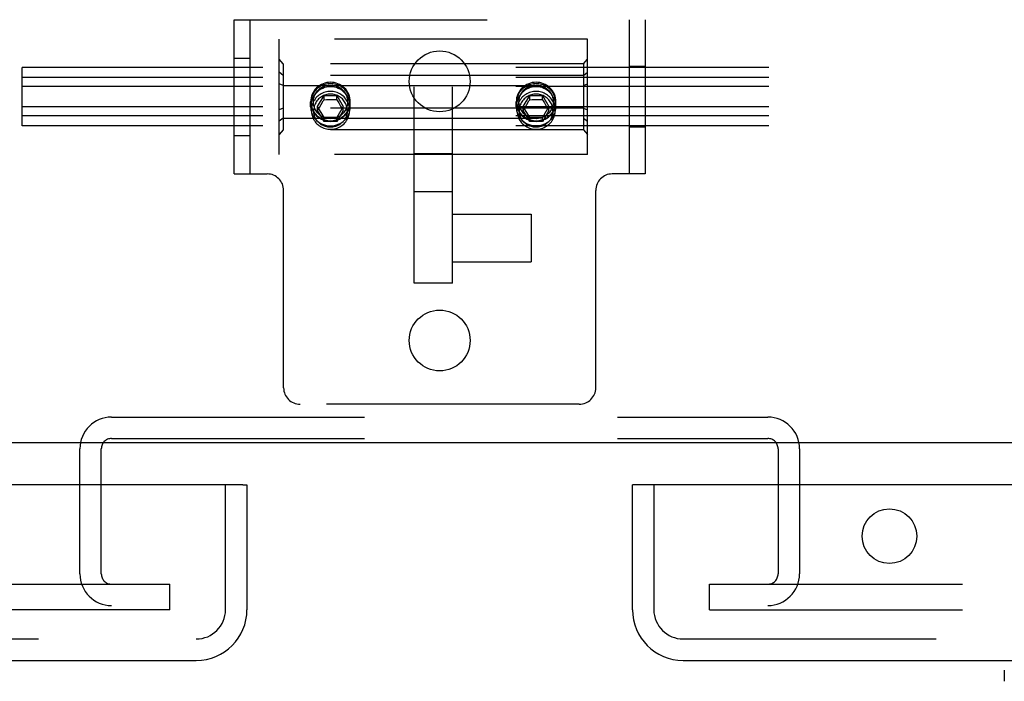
# Model space of a CAD drawing. Header units: inches. Extents: x 0 to 224, y 0 to 145.
# Tile 69 of 83: x 61.06 to 65.85, y 103.41 to 106.63. Entities that reach past the tile are written whole.
import ezdxf

# ---------------------------------------------------------------- set-up
doc = ezdxf.new("R2010")
doc.units = ezdxf.units.IN
doc.header["$LTSCALE"] = 12.302632
doc.header["$MEASUREMENT"] = 0
doc.linetypes.add('HIDDEN', pattern=[0.2, 0.1, -0.1])
doc.layers.get('0').update_dxf_attribs({"linetype": 'CONTINUOUS'})
for name, color, linetype in [('DEFAULT_2', 8, 'HIDDEN'), ('DOOR_2_ASSEMBLY', 7, 'CONTINUOUS'), ('DOOR_3_ASSEMBLY', 7, 'CONTINUOUS')]:
    doc.layers.add(name, color=color, linetype=linetype)

msp = doc.modelspace()

# ---------------------------------------------------------------- linework, layer by layer
at = {"color": 7, "linetype": 'Continuous'}
msp.add_line((142.2866, 104.5735), (24.9116, 104.5735), dxfattribs=at)
at = {"layer": 'DEFAULT_2', "color": 8, "linetype": 'HIDDEN'}
for p, q in [((62.0991, 105.881), (62.0991, 106.631)), ((62.0991, 106.631), (64.0991, 106.631)), ((62.1771, 105.881), (62.1771, 106.631)), ((64.0211, 106.631), (64.0211, 105.881)), ((64.0991, 106.631), (64.0991, 105.881)), ((62.3179, 105.975), (62.3179, 106.537)), ((63.8179, 106.537), (62.3179, 106.537)), ((63.8179, 105.975), (63.8179, 106.537)), ((62.0991, 106.4435), (62.1771, 106.4435)), ((62.3379, 106.4157), (62.3179, 106.4385)), ((62.3379, 106.4157), (62.3379, 106.0962)), ((63.7979, 106.4157), (62.3379, 106.4157)), ((63.7979, 106.4157), (63.8179, 106.4385)), ((63.7979, 106.4157), (63.7979, 106.0962)), ((61.0679, 106.1148), (61.0679, 106.3991)), ((104.0679, 106.3991), (61.0679, 106.3991)), ((62.3379, 106.3603), (62.3179, 106.3751)), ((63.7979, 106.3603), (63.8179, 106.3751)), ((64.0991, 106.404), (64.0211, 106.404)), ((104.0679, 106.3497), (61.0679, 106.3497)), ((62.3379, 106.3115), (62.3179, 106.3194)), ((63.7979, 106.3603), (62.3379, 106.3603)), ((63.7979, 106.3115), (63.8179, 106.3194)), ((104.0679, 106.3063), (61.0679, 106.3063)), ((62.3379, 106.3115), (63.7979, 106.3115)), ((62.9741, 105.3497), (62.9741, 106.3048)), ((63.1616, 105.3497), (63.1616, 106.3048)), ((62.4714, 106.2072), (62.4714, 106.2316)), ((62.4746, 106.1902), (62.4746, 106.2298)), ((62.5055, 106.209), (62.5367, 106.2622)), ((62.5141, 106.2036), (62.5232, 106.2192)), ((62.5232, 106.2192), (62.533, 106.2357)), ((62.533, 106.2357), (62.5367, 106.242)), ((62.5367, 106.242), (62.5367, 106.2622)), ((62.5367, 106.2622), (62.5991, 106.2622)), ((62.5367, 106.242), (62.5484, 106.2421)), ((62.5484, 106.2421), (62.56, 106.2421)), ((62.56, 106.2421), (62.5718, 106.2422)), ((62.5718, 106.2422), (62.5835, 106.2421)), ((62.5991, 106.242), (62.5991, 106.2622)), ((62.5991, 106.2622), (62.6302, 106.209)), ((62.5991, 106.242), (62.608, 106.2269)), ((62.608, 106.2269), (62.6174, 106.2108)), ((62.6611, 106.1902), (62.6611, 106.2298)), ((62.6644, 106.2072), (62.6644, 106.2316)), ((63.4714, 106.2072), (63.4714, 106.2316)), ((63.4746, 106.1902), (63.4746, 106.2298)), ((63.5055, 106.209), (63.5367, 106.2622)), ((63.5141, 106.2036), (63.5232, 106.2192)), ((63.5232, 106.2192), (63.533, 106.2357)), ((63.533, 106.2357), (63.5367, 106.242)), ((63.5367, 106.242), (63.5367, 106.2622)), ((63.5367, 106.2622), (63.5991, 106.2622)), ((63.5367, 106.242), (63.5484, 106.2421)), ((63.5484, 106.2421), (63.56, 106.2421)), ((63.56, 106.2421), (63.5718, 106.2422)), ((63.5718, 106.2422), (63.5835, 106.2421)), ((63.5991, 106.242), (63.5991, 106.2622)), ((63.5991, 106.2622), (63.6302, 106.209)), ((63.5991, 106.242), (63.608, 106.2269)), ((63.608, 106.2269), (63.6174, 106.2108)), ((63.6611, 106.1902), (63.6611, 106.2298)), ((63.6644, 106.2072), (63.6644, 106.2316)), ((104.0679, 106.2076), (61.0679, 106.2076)), ((62.3379, 106.2005), (62.3179, 106.1926)), ((63.7979, 106.2005), (62.3379, 106.2005)), ((62.5055, 106.1888), (62.5055, 106.209)), ((62.5367, 106.1558), (62.5055, 106.209)), ((62.5055, 106.1888), (62.5141, 106.2036)), ((62.5207, 106.1632), (62.5055, 106.1888)), ((62.6302, 106.209), (62.5991, 106.1558)), ((62.6302, 106.1888), (62.6151, 106.1632)), ((62.6174, 106.2108), (62.626, 106.1962)), ((62.626, 106.1962), (62.6302, 106.1888)), ((62.6302, 106.1888), (62.6302, 106.209)), ((63.5055, 106.1888), (63.5055, 106.209)), ((63.5367, 106.1558), (63.5055, 106.209)), ((63.5055, 106.1888), (63.5141, 106.2036)), ((63.5207, 106.1632), (63.5055, 106.1888)), ((63.6302, 106.209), (63.5991, 106.1558)), ((63.6302, 106.1888), (63.6151, 106.1632)), ((63.6174, 106.2108), (63.626, 106.1962)), ((63.626, 106.1962), (63.6302, 106.1888)), ((63.6302, 106.1888), (63.6302, 106.209)), ((63.7979, 106.2005), (63.8179, 106.1926)), ((104.0679, 106.1642), (61.0679, 106.1642)), ((62.3379, 106.1517), (62.3179, 106.1369)), ((62.3379, 106.1517), (63.7979, 106.1517)), ((62.5367, 106.1357), (62.5207, 106.1632)), ((62.5367, 106.1357), (62.5367, 106.1558)), ((62.5991, 106.1558), (62.5367, 106.1558)), ((62.5561, 106.1358), (62.5367, 106.1357)), ((62.5718, 106.1358), (62.5561, 106.1358)), ((62.5912, 106.1357), (62.5718, 106.1358)), ((62.5991, 106.1357), (62.5912, 106.1357)), ((62.6151, 106.1632), (62.5991, 106.1357)), ((62.5991, 106.1357), (62.5991, 106.1558)), ((63.5367, 106.1357), (63.5207, 106.1632)), ((63.5367, 106.1357), (63.5367, 106.1558)), ((63.5991, 106.1558), (63.5367, 106.1558)), ((63.5561, 106.1358), (63.5367, 106.1357)), ((63.5718, 106.1358), (63.5561, 106.1358)), ((63.5912, 106.1357), (63.5718, 106.1358)), ((63.5991, 106.1357), (63.5912, 106.1357)), ((63.6151, 106.1632), (63.5991, 106.1357)), ((63.5991, 106.1357), (63.5991, 106.1558)), ((63.7979, 106.1517), (63.8179, 106.1369)), ((104.0679, 106.1148), (61.0679, 106.1148)), ((62.3379, 106.0962), (62.3179, 106.0735)), ((63.7979, 106.0962), (62.3379, 106.0962)), ((63.7979, 106.0962), (63.8179, 106.0735)), ((64.0991, 106.108), (64.0211, 106.108)), ((62.0991, 106.0685), (62.1771, 106.0685)), ((63.1616, 105.9792), (62.9741, 105.9792)), ((63.8179, 105.975), (62.3179, 105.975)), ((62.0991, 105.881), (62.2601, 105.881)), ((64.0991, 105.881), (63.9381, 105.881)), ((62.3401, 104.841), (62.3401, 105.801)), ((63.1616, 105.7931), (62.9741, 105.7931)), ((63.8581, 104.841), (63.8581, 105.801)), ((63.1616, 105.6852), (63.5436, 105.6852)), ((63.5436, 105.6852), (63.5436, 105.4542)), ((63.1616, 105.4542), (63.5436, 105.4542)), ((63.1616, 105.3497), (62.9741, 105.3497)), ((63.7781, 104.761), (62.4201, 104.761)), ((61.5031, 104.6985), (64.6951, 104.6985)), ((61.5031, 104.5945), (64.6951, 104.5945)), ((61.3491, 103.936), (61.3491, 104.5445)), ((61.4531, 103.936), (61.4531, 104.5445)), ((64.7451, 104.5445), (64.7451, 103.936)), ((64.8491, 104.5445), (64.8491, 103.936)), ((26.5054, 103.886), (61.7866, 103.886)), ((61.7866, 103.761), (61.7866, 103.886)), ((64.4116, 103.761), (64.4116, 103.886)), ((64.4116, 103.886), (100.0366, 103.886)), ((61.7866, 103.761), (26.5054, 103.761)), ((64.4116, 103.761), (100.0366, 103.761))]:
    msp.add_line(p, q, dxfattribs=at)
for points in [[(62.4746, 106.2298), (62.4749, 106.2364), (62.4756, 106.2429), (62.4768, 106.2494), (62.4784, 106.2557), (62.4805, 106.262), (62.4831, 106.268), (62.4861, 106.2739), (62.4895, 106.2795), (62.4933, 106.2849), (62.4975, 106.29), (62.502, 106.2948), (62.5069, 106.2993), (62.5121, 106.3034), (62.5176, 106.3072), (62.5233, 106.3105), (62.5293, 106.3134), (62.5354, 106.3159), (62.5417, 106.318), (62.5482, 106.3196), (62.5547, 106.3208), (62.5613, 106.3214), (62.5679, 106.3217)], [(62.5679, 106.3266), (62.5586, 106.3262), (62.5496, 106.3249), (62.5406, 106.3227), (62.5319, 106.3198), (62.5236, 106.316), (62.5156, 106.3115)], [(62.6202, 106.3115), (62.6122, 106.316), (62.6038, 106.3198), (62.5952, 106.3227), (62.5862, 106.3249), (62.5771, 106.3262), (62.5679, 106.3266)], [(62.5679, 106.3217), (62.5745, 106.3214), (62.5811, 106.3208), (62.5876, 106.3196), (62.594, 106.318), (62.6004, 106.3159), (62.6065, 106.3134), (62.6125, 106.3105), (62.6182, 106.3072), (62.6237, 106.3034), (62.6289, 106.2993), (62.6338, 106.2948), (62.6383, 106.29), (62.6425, 106.2849), (62.6463, 106.2795), (62.6497, 106.2739), (62.6527, 106.268), (62.6553, 106.262), (62.6574, 106.2557), (62.659, 106.2494), (62.6602, 106.2429), (62.6609, 106.2364), (62.6611, 106.2298)], [(63.4746, 106.2298), (63.4749, 106.2364), (63.4756, 106.2429), (63.4768, 106.2494), (63.4784, 106.2557), (63.4805, 106.262), (63.4831, 106.268), (63.4861, 106.2739), (63.4895, 106.2795), (63.4933, 106.2849), (63.4975, 106.29), (63.502, 106.2948), (63.5069, 106.2993), (63.5121, 106.3034), (63.5176, 106.3072), (63.5233, 106.3105), (63.5293, 106.3134), (63.5354, 106.3159), (63.5417, 106.318), (63.5482, 106.3196), (63.5547, 106.3208), (63.5613, 106.3214), (63.5679, 106.3217)], [(63.5679, 106.3266), (63.5586, 106.3262), (63.5496, 106.3249), (63.5406, 106.3227), (63.5319, 106.3198), (63.5236, 106.316), (63.5156, 106.3115)], [(63.6202, 106.3115), (63.6122, 106.316), (63.6038, 106.3198), (63.5952, 106.3227), (63.5862, 106.3249), (63.5771, 106.3262), (63.5679, 106.3266)], [(63.5679, 106.3217), (63.5745, 106.3214), (63.5811, 106.3208), (63.5876, 106.3196), (63.594, 106.318), (63.6004, 106.3159), (63.6065, 106.3134), (63.6125, 106.3105), (63.6182, 106.3072), (63.6237, 106.3034), (63.6289, 106.2993), (63.6338, 106.2948), (63.6383, 106.29), (63.6425, 106.2849), (63.6463, 106.2795), (63.6497, 106.2739), (63.6527, 106.268), (63.6553, 106.262), (63.6574, 106.2557), (63.659, 106.2494), (63.6602, 106.2429), (63.6609, 106.2364), (63.6611, 106.2298)], [(62.5156, 106.3115), (62.5078, 106.3059), (62.5006, 106.2997), (62.494, 106.2927), (62.4882, 106.2852), (62.4832, 106.2771), (62.479, 106.2685), (62.4757, 106.2596), (62.4733, 106.2504), (62.4719, 106.2411), (62.4714, 106.2316)], [(62.5679, 106.3052), (62.5579, 106.3046), (62.5483, 106.3031), (62.5389, 106.3005), (62.5299, 106.297), (62.5214, 106.2927), (62.5134, 106.2876), (62.506, 106.2818), (62.4992, 106.2754), (62.493, 106.2682), (62.4875, 106.2606), (62.4827, 106.2524), (62.4787, 106.2439), (62.4755, 106.235), (62.4732, 106.2258), (62.4719, 106.2166), (62.4714, 106.2072)], [(62.5679, 106.282), (62.5612, 106.2818), (62.5546, 106.2811), (62.5481, 106.2799), (62.5416, 106.2783), (62.5353, 106.2762), (62.5292, 106.2737), (62.5232, 106.2708), (62.5175, 106.2674), (62.512, 106.2637), (62.5068, 106.2596), (62.502, 106.2551), (62.4974, 106.2503), (62.4932, 106.2452), (62.4894, 106.2398), (62.486, 106.2342), (62.4831, 106.2283), (62.4805, 106.2223), (62.4784, 106.216), (62.4768, 106.2097), (62.4756, 106.2032), (62.4749, 106.1967), (62.4746, 106.1902)], [(62.5679, 106.1496), (62.562, 106.1498), (62.5561, 106.1504), (62.5503, 106.1514), (62.5445, 106.1529), (62.5389, 106.1547), (62.5334, 106.157), (62.5281, 106.1596), (62.523, 106.1626), (62.5181, 106.1659), (62.5134, 106.1696), (62.5091, 106.1736), (62.505, 106.1778), (62.5013, 106.1824), (62.4979, 106.1872), (62.4948, 106.1923), (62.4922, 106.1975), (62.4899, 106.2029), (62.488, 106.2085), (62.4865, 106.2141), (62.4855, 106.2199), (62.4849, 106.2257), (62.4846, 106.2316), (62.4849, 106.2374), (62.4855, 106.2433), (62.4865, 106.249), (62.488, 106.2547), (62.4899, 106.2603), (62.4922, 106.2657), (62.4948, 106.2709), (62.4979, 106.2759), (62.5013, 106.2808), (62.505, 106.2853), (62.5091, 106.2896), (62.5134, 106.2936), (62.5181, 106.2973), (62.523, 106.3006), (62.5281, 106.3036), (62.5334, 106.3062), (62.5389, 106.3084), (62.5445, 106.3103), (62.5503, 106.3117), (62.5561, 106.3127), (62.562, 106.3134), (62.5679, 106.3136)], [(62.5679, 106.2691), (62.562, 106.2689), (62.5562, 106.2683), (62.5505, 106.2673), (62.5448, 106.2659), (62.5393, 106.2641), (62.5339, 106.2618), (62.5286, 106.2593), (62.5236, 106.2563), (62.5188, 106.253), (62.5142, 106.2494), (62.51, 106.2455), (62.506, 106.2413), (62.5023, 106.2368), (62.499, 106.2321), (62.496, 106.2271), (62.4934, 106.222), (62.4911, 106.2166), (62.4893, 106.2112), (62.4878, 106.2056), (62.4868, 106.1999), (62.4862, 106.1942), (62.486, 106.1884)], [(62.5679, 106.3136), (62.5738, 106.3134), (62.5797, 106.3127), (62.5855, 106.3117), (62.5912, 106.3103), (62.5969, 106.3084), (62.6024, 106.3062), (62.6077, 106.3036), (62.6128, 106.3006), (62.6177, 106.2973), (62.6224, 106.2936), (62.6267, 106.2896), (62.6308, 106.2853), (62.6345, 106.2808), (62.6379, 106.2759), (62.6409, 106.2709), (62.6436, 106.2657), (62.6459, 106.2603), (62.6478, 106.2547), (62.6492, 106.249), (62.6503, 106.2433), (62.6509, 106.2374), (62.6511, 106.2316), (62.6509, 106.2257), (62.6503, 106.2199), (62.6492, 106.2141), (62.6478, 106.2085), (62.6459, 106.2029), (62.6436, 106.1975), (62.6409, 106.1923), (62.6379, 106.1872), (62.6345, 106.1824), (62.6308, 106.1778), (62.6267, 106.1736), (62.6224, 106.1696), (62.6177, 106.1659), (62.6128, 106.1626), (62.6077, 106.1596), (62.6024, 106.157), (62.5969, 106.1547), (62.5912, 106.1529), (62.5855, 106.1514), (62.5797, 106.1504), (62.5738, 106.1498), (62.5679, 106.1496)], [(62.6644, 106.2072), (62.6639, 106.2165), (62.6625, 106.2258), (62.6603, 106.2349), (62.6571, 106.2438), (62.6531, 106.2524), (62.6483, 106.2606), (62.6428, 106.2682), (62.6366, 106.2754), (62.6298, 106.2818), (62.6223, 106.2876), (62.6144, 106.2927), (62.6059, 106.297), (62.5969, 106.3005), (62.5875, 106.3031), (62.5779, 106.3046), (62.5679, 106.3052)], [(62.6611, 106.1902), (62.6609, 106.1967), (62.6602, 106.2032), (62.659, 106.2097), (62.6574, 106.216), (62.6553, 106.2223), (62.6527, 106.2283), (62.6497, 106.2342), (62.6463, 106.2398), (62.6425, 106.2452), (62.6384, 106.2503), (62.6338, 106.2551), (62.629, 106.2596), (62.6238, 106.2637), (62.6183, 106.2674), (62.6126, 106.2708), (62.6066, 106.2737), (62.6005, 106.2762), (62.5942, 106.2783), (62.5877, 106.2799), (62.5812, 106.2811), (62.5745, 106.2818), (62.5679, 106.282)], [(62.6498, 106.1884), (62.6496, 106.1942), (62.649, 106.1999), (62.648, 106.2056), (62.6465, 106.2112), (62.6447, 106.2166), (62.6424, 106.222), (62.6398, 106.2271), (62.6368, 106.2321), (62.6335, 106.2368), (62.6298, 106.2413), (62.6258, 106.2455), (62.6216, 106.2494), (62.617, 106.253), (62.6122, 106.2563), (62.6072, 106.2593), (62.6019, 106.2618), (62.5965, 106.2641), (62.591, 106.2659), (62.5853, 106.2673), (62.5796, 106.2683), (62.5737, 106.2689), (62.5679, 106.2691)], [(62.6644, 106.2316), (62.6639, 106.2411), (62.6625, 106.2504), (62.6601, 106.2596), (62.6568, 106.2685), (62.6526, 106.2771), (62.6476, 106.2852), (62.6418, 106.2927), (62.6352, 106.2997), (62.628, 106.3059), (62.6202, 106.3115)], [(63.5156, 106.3115), (63.5078, 106.3059), (63.5006, 106.2997), (63.494, 106.2927), (63.4882, 106.2852), (63.4832, 106.2771), (63.479, 106.2685), (63.4757, 106.2596), (63.4733, 106.2504), (63.4719, 106.2411), (63.4714, 106.2316)], [(63.5679, 106.3052), (63.5579, 106.3046), (63.5483, 106.3031), (63.5389, 106.3005), (63.5299, 106.297), (63.5214, 106.2927), (63.5134, 106.2876), (63.506, 106.2818), (63.4992, 106.2754), (63.493, 106.2682), (63.4875, 106.2606), (63.4827, 106.2524), (63.4787, 106.2439), (63.4755, 106.235), (63.4732, 106.2258), (63.4719, 106.2166), (63.4714, 106.2072)], [(63.5679, 106.282), (63.5612, 106.2818), (63.5546, 106.2811), (63.5481, 106.2799), (63.5416, 106.2783), (63.5353, 106.2762), (63.5292, 106.2737), (63.5232, 106.2708), (63.5175, 106.2674), (63.512, 106.2637), (63.5068, 106.2596), (63.502, 106.2551), (63.4974, 106.2503), (63.4932, 106.2452), (63.4894, 106.2398), (63.486, 106.2342), (63.4831, 106.2283), (63.4805, 106.2223), (63.4784, 106.216), (63.4768, 106.2097), (63.4756, 106.2032), (63.4749, 106.1967), (63.4746, 106.1902)], [(63.5679, 106.1496), (63.562, 106.1498), (63.5561, 106.1504), (63.5503, 106.1514), (63.5445, 106.1529), (63.5389, 106.1547), (63.5334, 106.157), (63.5281, 106.1596), (63.523, 106.1626), (63.5181, 106.1659), (63.5134, 106.1696), (63.5091, 106.1736), (63.505, 106.1778), (63.5013, 106.1824), (63.4979, 106.1872), (63.4948, 106.1923), (63.4922, 106.1975), (63.4899, 106.2029), (63.488, 106.2085), (63.4865, 106.2141), (63.4855, 106.2199), (63.4849, 106.2257), (63.4846, 106.2316), (63.4849, 106.2374), (63.4855, 106.2433), (63.4865, 106.249), (63.488, 106.2547), (63.4899, 106.2603), (63.4922, 106.2657), (63.4948, 106.2709), (63.4979, 106.2759), (63.5013, 106.2808), (63.505, 106.2853), (63.5091, 106.2896), (63.5134, 106.2936), (63.5181, 106.2973), (63.523, 106.3006), (63.5281, 106.3036), (63.5334, 106.3062), (63.5389, 106.3084), (63.5445, 106.3103), (63.5503, 106.3117), (63.5561, 106.3127), (63.562, 106.3134), (63.5679, 106.3136)], [(63.5679, 106.2691), (63.562, 106.2689), (63.5562, 106.2683), (63.5505, 106.2673), (63.5448, 106.2659), (63.5393, 106.2641), (63.5339, 106.2618), (63.5286, 106.2593), (63.5236, 106.2563), (63.5188, 106.253), (63.5142, 106.2494), (63.51, 106.2455), (63.506, 106.2413), (63.5023, 106.2368), (63.499, 106.2321), (63.496, 106.2271), (63.4934, 106.222), (63.4911, 106.2166), (63.4893, 106.2112), (63.4878, 106.2056), (63.4868, 106.1999), (63.4862, 106.1942), (63.486, 106.1884)], [(63.5679, 106.3136), (63.5738, 106.3134), (63.5797, 106.3127), (63.5855, 106.3117), (63.5912, 106.3103), (63.5969, 106.3084), (63.6024, 106.3062), (63.6077, 106.3036), (63.6128, 106.3006), (63.6177, 106.2973), (63.6224, 106.2936), (63.6267, 106.2896), (63.6308, 106.2853), (63.6345, 106.2808), (63.6379, 106.2759), (63.6409, 106.2709), (63.6436, 106.2657), (63.6459, 106.2603), (63.6478, 106.2547), (63.6492, 106.249), (63.6503, 106.2433), (63.6509, 106.2374), (63.6511, 106.2316), (63.6509, 106.2257), (63.6503, 106.2199), (63.6492, 106.2141), (63.6478, 106.2085), (63.6459, 106.2029), (63.6436, 106.1975), (63.6409, 106.1923), (63.6379, 106.1872), (63.6345, 106.1824), (63.6308, 106.1778), (63.6267, 106.1736), (63.6224, 106.1696), (63.6177, 106.1659), (63.6128, 106.1626), (63.6077, 106.1596), (63.6024, 106.157), (63.5969, 106.1547), (63.5912, 106.1529), (63.5855, 106.1514), (63.5797, 106.1504), (63.5738, 106.1498), (63.5679, 106.1496)], [(63.6644, 106.2072), (63.6639, 106.2165), (63.6625, 106.2258), (63.6603, 106.2349), (63.6571, 106.2438), (63.6531, 106.2524), (63.6483, 106.2606), (63.6428, 106.2682), (63.6366, 106.2754), (63.6298, 106.2818), (63.6223, 106.2876), (63.6144, 106.2927), (63.6059, 106.297), (63.5969, 106.3005), (63.5875, 106.3031), (63.5779, 106.3046), (63.5679, 106.3052)], [(63.6611, 106.1902), (63.6609, 106.1967), (63.6602, 106.2032), (63.659, 106.2097), (63.6574, 106.216), (63.6553, 106.2223), (63.6527, 106.2283), (63.6497, 106.2342), (63.6463, 106.2398), (63.6425, 106.2452), (63.6384, 106.2503), (63.6338, 106.2551), (63.629, 106.2596), (63.6238, 106.2637), (63.6183, 106.2674), (63.6126, 106.2708), (63.6066, 106.2737), (63.6005, 106.2762), (63.5942, 106.2783), (63.5877, 106.2799), (63.5812, 106.2811), (63.5745, 106.2818), (63.5679, 106.282)], [(63.6498, 106.1884), (63.6496, 106.1942), (63.649, 106.1999), (63.648, 106.2056), (63.6465, 106.2112), (63.6447, 106.2166), (63.6424, 106.222), (63.6398, 106.2271), (63.6368, 106.2321), (63.6335, 106.2368), (63.6298, 106.2413), (63.6258, 106.2455), (63.6216, 106.2494), (63.617, 106.253), (63.6122, 106.2563), (63.6072, 106.2593), (63.6019, 106.2618), (63.5965, 106.2641), (63.591, 106.2659), (63.5853, 106.2673), (63.5796, 106.2683), (63.5737, 106.2689), (63.5679, 106.2691)], [(63.6644, 106.2316), (63.6639, 106.2411), (63.6625, 106.2504), (63.6601, 106.2596), (63.6568, 106.2685), (63.6526, 106.2771), (63.6476, 106.2852), (63.6418, 106.2927), (63.6352, 106.2997), (63.628, 106.3059), (63.6202, 106.3115)], [(62.4714, 106.2316), (62.4719, 106.2221), (62.4733, 106.2127), (62.4757, 106.2035), (62.479, 106.1946), (62.4832, 106.1861), (62.4882, 106.178), (62.494, 106.1704), (62.5006, 106.1635), (62.5078, 106.1573), (62.5156, 106.1517)], [(62.5679, 106.138), (62.5613, 106.1382), (62.5547, 106.1389), (62.5482, 106.1401), (62.5417, 106.1417), (62.5354, 106.1438), (62.5293, 106.1463), (62.5233, 106.1492), (62.5176, 106.1525), (62.5121, 106.1563), (62.5069, 106.1604), (62.502, 106.1649), (62.4975, 106.1697), (62.4933, 106.1748), (62.4895, 106.1801), (62.4861, 106.1858), (62.4831, 106.1917), (62.4805, 106.1977), (62.4784, 106.2039), (62.4768, 106.2103), (62.4756, 106.2168), (62.4749, 106.2233), (62.4746, 106.2298)], [(62.6611, 106.2298), (62.6609, 106.2233), (62.6602, 106.2168), (62.659, 106.2103), (62.6574, 106.2039), (62.6553, 106.1977), (62.6527, 106.1917), (62.6497, 106.1858), (62.6463, 106.1801), (62.6425, 106.1748), (62.6383, 106.1697), (62.6338, 106.1649), (62.6289, 106.1604), (62.6237, 106.1563), (62.6182, 106.1525), (62.6125, 106.1492), (62.6065, 106.1463), (62.6004, 106.1438), (62.594, 106.1417), (62.5876, 106.1401), (62.5811, 106.1389), (62.5745, 106.1382), (62.5679, 106.138)], [(62.5835, 106.2421), (62.5951, 106.2421), (62.5991, 106.242)], [(62.6202, 106.1517), (62.628, 106.1573), (62.6352, 106.1635), (62.6418, 106.1704), (62.6476, 106.178), (62.6526, 106.1861), (62.6568, 106.1946), (62.6601, 106.2035), (62.6625, 106.2127), (62.6639, 106.2221), (62.6644, 106.2316)], [(63.4714, 106.2316), (63.4719, 106.2221), (63.4733, 106.2127), (63.4757, 106.2035), (63.479, 106.1946), (63.4832, 106.1861), (63.4882, 106.178), (63.494, 106.1704), (63.5006, 106.1635), (63.5078, 106.1573), (63.5156, 106.1517)], [(63.5679, 106.138), (63.5613, 106.1382), (63.5547, 106.1389), (63.5482, 106.1401), (63.5417, 106.1417), (63.5354, 106.1438), (63.5293, 106.1463), (63.5233, 106.1492), (63.5176, 106.1525), (63.5121, 106.1563), (63.5069, 106.1604), (63.502, 106.1649), (63.4975, 106.1697), (63.4933, 106.1748), (63.4895, 106.1801), (63.4861, 106.1858), (63.4831, 106.1917), (63.4805, 106.1977), (63.4784, 106.2039), (63.4768, 106.2103), (63.4756, 106.2168), (63.4749, 106.2233), (63.4746, 106.2298)], [(63.6611, 106.2298), (63.6609, 106.2233), (63.6602, 106.2168), (63.659, 106.2103), (63.6574, 106.2039), (63.6553, 106.1977), (63.6527, 106.1917), (63.6497, 106.1858), (63.6463, 106.1801), (63.6425, 106.1748), (63.6383, 106.1697), (63.6338, 106.1649), (63.6289, 106.1604), (63.6237, 106.1563), (63.6182, 106.1525), (63.6125, 106.1492), (63.6065, 106.1463), (63.6004, 106.1438), (63.594, 106.1417), (63.5876, 106.1401), (63.5811, 106.1389), (63.5745, 106.1382), (63.5679, 106.138)], [(63.5835, 106.2421), (63.5951, 106.2421), (63.5991, 106.242)], [(63.6202, 106.1517), (63.628, 106.1573), (63.6352, 106.1635), (63.6418, 106.1704), (63.6476, 106.178), (63.6526, 106.1861), (63.6568, 106.1946), (63.6601, 106.2035), (63.6625, 106.2127), (63.6639, 106.2221), (63.6644, 106.2316)], [(62.4714, 106.2072), (62.4719, 106.198), (62.4732, 106.1888), (62.4755, 106.18), (62.4787, 106.1714), (62.4827, 106.1633), (62.4874, 106.1556), (62.493, 106.1485), (62.4992, 106.1419), (62.506, 106.136), (62.5134, 106.1307), (62.5214, 106.1262), (62.5298, 106.1223), (62.5388, 106.1193), (62.5482, 106.117), (62.5579, 106.1156), (62.5679, 106.1151)], [(62.4746, 106.1902), (62.4749, 106.1836), (62.4756, 106.1771), (62.4768, 106.1706), (62.4784, 106.1643), (62.4805, 106.1581), (62.4831, 106.152), (62.486, 106.1462), (62.4894, 106.1405), (62.4932, 106.1351), (62.4974, 106.13), (62.502, 106.1252), (62.5068, 106.1208), (62.512, 106.1167), (62.5175, 106.1129), (62.5232, 106.1096), (62.5292, 106.1066), (62.5353, 106.1041), (62.5416, 106.1021), (62.5481, 106.1004), (62.5546, 106.0993), (62.5612, 106.0986), (62.5679, 106.0983)], [(62.6498, 106.1884), (62.6496, 106.1824), (62.6489, 106.1764), (62.6478, 106.1705), (62.6462, 106.1647), (62.6442, 106.159), (62.6417, 106.1534), (62.6389, 106.1481), (62.6356, 106.143), (62.632, 106.1381), (62.628, 106.1336), (62.6236, 106.1293), (62.619, 106.1254), (62.6141, 106.1218), (62.6089, 106.1186), (62.6034, 106.1157), (62.5978, 106.1133), (62.592, 106.1113), (62.5861, 106.1098), (62.5801, 106.1087), (62.574, 106.108), (62.5679, 106.1078), (62.5618, 106.108), (62.5557, 106.1087), (62.5497, 106.1098), (62.5437, 106.1113), (62.538, 106.1133), (62.5323, 106.1157), (62.5269, 106.1186), (62.5217, 106.1218), (62.5168, 106.1254), (62.5122, 106.1293), (62.5078, 106.1336), (62.5038, 106.1381), (62.5002, 106.143), (62.4969, 106.1481), (62.4941, 106.1534), (62.4916, 106.159), (62.4896, 106.1647), (62.488, 106.1705), (62.4869, 106.1764), (62.4862, 106.1824), (62.486, 106.1884)], [(62.5679, 106.1151), (62.5779, 106.1156), (62.5875, 106.117), (62.597, 106.1193), (62.606, 106.1224), (62.6144, 106.1262), (62.6224, 106.1308), (62.6298, 106.136), (62.6366, 106.1419), (62.6428, 106.1485), (62.6484, 106.1556), (62.6531, 106.1633), (62.6571, 106.1714), (62.6603, 106.1799), (62.6625, 106.1888), (62.6639, 106.1979), (62.6644, 106.2072)], [(62.5679, 106.0983), (62.5745, 106.0986), (62.5812, 106.0993), (62.5877, 106.1004), (62.5942, 106.1021), (62.6005, 106.1041), (62.6066, 106.1066), (62.6126, 106.1096), (62.6183, 106.1129), (62.6238, 106.1167), (62.629, 106.1208), (62.6338, 106.1252), (62.6384, 106.13), (62.6425, 106.1351), (62.6463, 106.1405), (62.6497, 106.1462), (62.6527, 106.152), (62.6553, 106.1581), (62.6574, 106.1643), (62.659, 106.1707), (62.6602, 106.1771), (62.6609, 106.1836), (62.6611, 106.1902)], [(63.4714, 106.2072), (63.4719, 106.198), (63.4732, 106.1888), (63.4755, 106.18), (63.4787, 106.1714), (63.4827, 106.1633), (63.4874, 106.1556), (63.493, 106.1485), (63.4992, 106.1419), (63.506, 106.136), (63.5134, 106.1307), (63.5214, 106.1262), (63.5298, 106.1223), (63.5388, 106.1193), (63.5482, 106.117), (63.5579, 106.1156), (63.5679, 106.1151)], [(63.4746, 106.1902), (63.4749, 106.1836), (63.4756, 106.1771), (63.4768, 106.1706), (63.4784, 106.1643), (63.4805, 106.1581), (63.4831, 106.152), (63.486, 106.1462), (63.4894, 106.1405), (63.4932, 106.1351), (63.4974, 106.13), (63.502, 106.1252), (63.5068, 106.1208), (63.512, 106.1167), (63.5175, 106.1129), (63.5232, 106.1096), (63.5292, 106.1066), (63.5353, 106.1041), (63.5416, 106.1021), (63.5481, 106.1004), (63.5546, 106.0993), (63.5612, 106.0986), (63.5679, 106.0983)], [(63.6498, 106.1884), (63.6496, 106.1824), (63.6489, 106.1764), (63.6478, 106.1705), (63.6462, 106.1647), (63.6442, 106.159), (63.6417, 106.1534), (63.6389, 106.1481), (63.6356, 106.143), (63.632, 106.1381), (63.628, 106.1336), (63.6236, 106.1293), (63.619, 106.1254), (63.6141, 106.1218), (63.6089, 106.1186), (63.6034, 106.1157), (63.5978, 106.1133), (63.592, 106.1113), (63.5861, 106.1098), (63.5801, 106.1087), (63.574, 106.108), (63.5679, 106.1078), (63.5618, 106.108), (63.5557, 106.1087), (63.5497, 106.1098), (63.5437, 106.1113), (63.538, 106.1133), (63.5323, 106.1157), (63.5269, 106.1186), (63.5217, 106.1218), (63.5168, 106.1254), (63.5122, 106.1293), (63.5078, 106.1336), (63.5038, 106.1381), (63.5002, 106.143), (63.4969, 106.1481), (63.4941, 106.1534), (63.4916, 106.159), (63.4896, 106.1647), (63.488, 106.1705), (63.4869, 106.1764), (63.4862, 106.1824), (63.486, 106.1884)], [(63.5679, 106.1151), (63.5779, 106.1156), (63.5875, 106.117), (63.597, 106.1193), (63.606, 106.1224), (63.6144, 106.1262), (63.6224, 106.1308), (63.6298, 106.136), (63.6366, 106.1419), (63.6428, 106.1485), (63.6484, 106.1556), (63.6531, 106.1633), (63.6571, 106.1714), (63.6603, 106.1799), (63.6625, 106.1888), (63.6639, 106.1979), (63.6644, 106.2072)], [(63.5679, 106.0983), (63.5745, 106.0986), (63.5812, 106.0993), (63.5877, 106.1004), (63.5942, 106.1021), (63.6005, 106.1041), (63.6066, 106.1066), (63.6126, 106.1096), (63.6183, 106.1129), (63.6238, 106.1167), (63.629, 106.1208), (63.6338, 106.1252), (63.6384, 106.13), (63.6425, 106.1351), (63.6463, 106.1405), (63.6497, 106.1462), (63.6527, 106.152), (63.6553, 106.1581), (63.6574, 106.1643), (63.659, 106.1707), (63.6602, 106.1771), (63.6609, 106.1836), (63.6611, 106.1902)], [(62.5156, 106.1517), (62.5236, 106.1471), (62.5319, 106.1434), (62.5406, 106.1404), (62.5496, 106.1383), (62.5586, 106.137), (62.5679, 106.1365)], [(62.5679, 106.1365), (62.5771, 106.137), (62.5862, 106.1383), (62.5952, 106.1404), (62.6038, 106.1434), (62.6122, 106.1471), (62.6202, 106.1517)], [(63.5156, 106.1517), (63.5236, 106.1471), (63.5319, 106.1434), (63.5406, 106.1404), (63.5496, 106.1383), (63.5586, 106.137), (63.5679, 106.1365)], [(63.5679, 106.1365), (63.5771, 106.137), (63.5862, 106.1383), (63.5952, 106.1404), (63.6038, 106.1434), (63.6122, 106.1471), (63.6202, 106.1517)]]:
    msp.add_lwpolyline(points, dxfattribs=at)
for centre in [(63.0991, 106.331), (63.0991, 105.071)]:
    msp.add_circle(centre, 0.148, dxfattribs=at)
for centre, radius, start, end in [((62.2601, 105.801), 0.08, 0, 90), ((63.9381, 105.801), 0.08, 90, 180), ((62.4201, 104.841), 0.08, 180, 270), ((63.7781, 104.841), 0.08, 270, 360), ((61.5031, 104.5445), 0.154, 90, 180), ((64.6951, 104.5445), 0.154, 0, 90), ((61.5031, 104.5445), 0.05, 90, 180), ((64.6951, 104.5445), 0.05, 0, 90), ((61.5031, 103.936), 0.154, 180, 270), ((61.5031, 103.936), 0.05, 180, 270), ((64.6951, 103.936), 0.154, 270, 360), ((64.6951, 103.936), 0.05, 270, 360)]:
    msp.add_arc(centre, radius, start, end, dxfattribs=at)
at = {"layer": 'DOOR_2_ASSEMBLY', "color": 3, "linetype": 'Continuous'}
for p, q in [((64.0366, 103.762), (64.0366, 104.3695)), ((100.9541, 104.3695), (64.0566, 104.3695)), ((64.2831, 103.5155), (100.7276, 103.5155))]:
    msp.add_line(p, q, dxfattribs=at)
at = {"layer": 'DOOR_2_ASSEMBLY', "color": 7, "linetype": 'Continuous'}
for p, q in [((64.0566, 104.3695), (64.0366, 104.3695)), ((65.8452, 103.4682), (65.8452, 103.4137))]:
    msp.add_line(p, q, dxfattribs=at)
at = {"layer": 'DOOR_2_ASSEMBLY', "color": 8, "linetype": 'HIDDEN'}
for p, q in [((64.1406, 104.3695), (64.1406, 103.762)), ((64.2831, 103.6195), (100.7276, 103.6195))]:
    msp.add_line(p, q, dxfattribs=at)
at = {"layer": 'DOOR_2_ASSEMBLY', "color": 3, "linetype": 'Continuous'}
msp.add_circle((65.2866, 104.1195), 0.133, dxfattribs=at)
msp.add_arc((64.2831, 103.762), 0.2465, 180, 270, dxfattribs=at)
at = {"layer": 'DOOR_2_ASSEMBLY', "color": 8, "linetype": 'HIDDEN'}
msp.add_arc((64.2831, 103.762), 0.1425, 180, 270, dxfattribs=at)
at = {"layer": 'DOOR_3_ASSEMBLY', "color": 3, "linetype": 'Continuous'}
for p, q in [((62.1416, 104.3695), (25.2441, 104.3695)), ((62.1616, 104.3695), (62.1616, 103.762)), ((25.4706, 103.5155), (61.9151, 103.5155))]:
    msp.add_line(p, q, dxfattribs=at)
at = {"layer": 'DOOR_3_ASSEMBLY', "color": 8, "linetype": 'HIDDEN'}
for p, q in [((62.0576, 103.762), (62.0576, 104.3695)), ((25.4706, 103.6195), (61.9151, 103.6195))]:
    msp.add_line(p, q, dxfattribs=at)
at = {"layer": 'DOOR_3_ASSEMBLY', "color": 7, "linetype": 'Continuous'}
msp.add_line((62.1416, 104.3695), (62.1616, 104.3695), dxfattribs=at)
at = {"layer": 'DOOR_3_ASSEMBLY', "color": 3, "linetype": 'Continuous'}
msp.add_arc((61.9151, 103.762), 0.2465, 270, 360, dxfattribs=at)
at = {"layer": 'DOOR_3_ASSEMBLY', "color": 8, "linetype": 'HIDDEN'}
msp.add_arc((61.9151, 103.762), 0.1425, 270, 360, dxfattribs=at)

doc.saveas('drawing.dxf')
